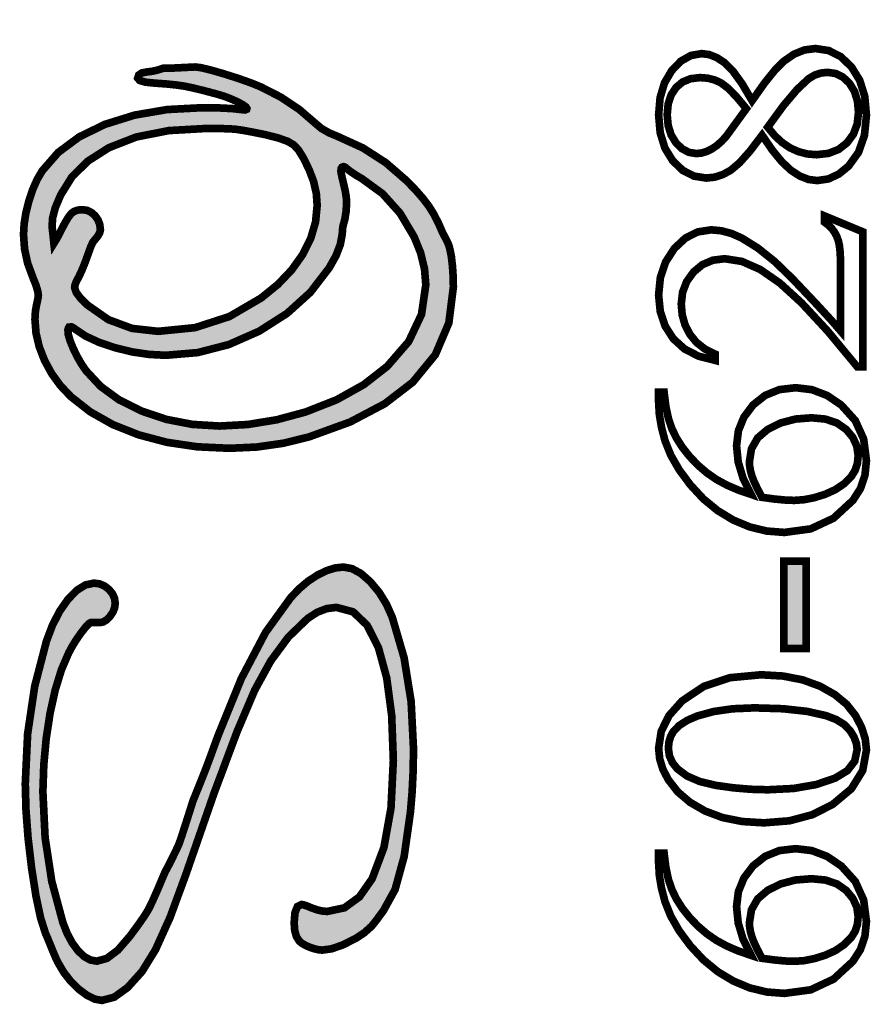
# Model space of a CAD drawing. Header units: millimetres. Extents: x 0 to 6566002, y 0 to 5716629.
# Tile 47 of 99: x 6563996.25 to 6564002.46, y 5716305.61 to 5716312.8. Entities that reach past the tile are written whole.
import ezdxf

# ---------------------------------------------------------------- set-up
doc = ezdxf.new("R2010")
doc.units = ezdxf.units.MM

msp = doc.modelspace()

# ---------------------------------------------------------------- hatches: boundary and pattern name
at = {"linetype": 'Continuous'}
h = msp.add_hatch(color=0, dxfattribs=at)
h.paths.add_polyline_path([(6563996.7274, 5716308.6767), (6563996.664, 5716308.6372), (6563996.5996, 5716308.5711), (6563996.5393, 5716308.4848), (6563996.487, 5716308.3835), (6563996.4429, 5716308.2671), (6563996.3569, 5716307.9366), (6563996.3053, 5716307.5893), (6563996.2881, 5716307.2248), (6563996.2932, 5716307.0337), (6563996.3086, 5716306.8276), (6563996.3346, 5716306.6067), (6563996.3666, 5716306.4017), (6563996.4002, 5716306.2441), (6563996.4352, 5716306.1337), (6563996.4469, 5716306.1065), (6563996.4562, 5716306.0844), (6563996.4632, 5716306.0674), (6563996.4885, 5716306.0047), (6563996.5091, 5716305.9564), (6563996.525, 5716305.9223), (6563996.568, 5716305.8489), (6563996.6189, 5716305.7831), (6563996.678, 5716305.7248), (6563996.7393, 5716305.6792), (6563996.796, 5716305.6517), (6563996.848, 5716305.6424), (6563996.9379, 5716305.666), (6563997.0355, 5716305.7365), (6563997.1411, 5716305.8538), (6563997.2386, 5716306.012), (6563997.345, 5716306.2476), (6563997.4603, 5716306.5609), (6563997.6671, 5716307.1568), (6563997.8351, 5716307.6063), (6563997.9641, 5716307.9092), (6563998.0801, 5716308.1209), (6563998.2088, 5716308.2951), (6563998.3503, 5716308.4319), (6563998.4193, 5716308.4768), (6563998.4891, 5716308.5038), (6563998.5599, 5716308.5128), (6563998.6818, 5716308.4802), (6563998.7841, 5716308.3823), (6563998.867, 5716308.219), (6563998.9275, 5716307.9973), (6563998.9638, 5716307.7229), (6563998.9759, 5716307.3961), (6563998.9587, 5716307.0474), (6563998.907, 5716306.7592), (6563998.821, 5716306.531), (6563998.728, 5716306.3981), (6563998.6185, 5716306.3184), (6563998.4923, 5716306.292), (6563998.4583, 5716306.2948), (6563998.421, 5716306.3033), (6563998.3802, 5716306.3174), (6563998.3464, 5716306.3315), (6563998.3216, 5716306.34), (6563998.3057, 5716306.3429), (6563998.2755, 5716306.3279), (6563998.2575, 5716306.2829), (6563998.2515, 5716306.208), (6563998.2557, 5716306.152), (6563998.2683, 5716306.1079), (6563998.2891, 5716306.0762), (6563998.3065, 5716306.0605), (6563998.3316, 5716306.0456), (6563998.3643, 5716306.031), (6563998.3991, 5716306.0193), (6563998.4298, 5716306.0122), (6563998.4566, 5716306.0098), (6563998.5254, 5716306.0193), (6563998.607, 5716306.0477), (6563998.7013, 5716306.0951), (6563998.7652, 5716306.1377), (6563998.8181, 5716306.1852), (6563998.8599, 5716306.238), (6563998.8737, 5716306.2579), (6563998.888, 5716306.2772), (6563998.9026, 5716306.2963), (6563998.9886, 5716306.4522), (6563999.0546, 5716306.6928), (6563999.1008, 5716307.0178), (6563999.113, 5716307.1648), (6563999.1205, 5716307.3186), (6563999.1231, 5716307.4792), (6563999.1058, 5716307.825), (6563999.0542, 5716308.1451), (6563998.9682, 5716308.4399), (6563998.9255, 5716308.5361), (6563998.8723, 5716308.6225), (6563998.8084, 5716308.6993), (6563998.7406, 5716308.7594), (6563998.6749, 5716308.7953), (6563998.6114, 5716308.8072), (6563998.5514, 5716308.8007), (6563998.4874, 5716308.7808), (6563998.4196, 5716308.7475), (6563998.3515, 5716308.7025), (6563998.2868, 5716308.6477), (6563998.2254, 5716308.5828), (6563998.0429, 5716308.3303), (6563997.8663, 5716307.9943), (6563997.6953, 5716307.5747), (6563997.6454, 5716307.4379), (6563997.61, 5716307.3427), (6563997.5889, 5716307.289), (6563997.5698, 5716307.2411), (6563997.5443, 5716307.1777), (6563997.5125, 5716307.0988), (6563997.463, 5716306.9428), (6563997.4295, 5716306.8393), (6563997.4119, 5716306.7882), (6563997.3968, 5716306.7545), (6563997.3719, 5716306.7027), (6563997.3373, 5716306.6331), (6563997.3192, 5716306.5995), (6563997.308, 5716306.5776), (6563997.3036, 5716306.5674), (6563997.2534, 5716306.4493), (6563997.2152, 5716306.3631), (6563997.1888, 5716306.3087), (6563997.1597, 5716306.2613), (6563997.114, 5716306.1952), (6563997.0513, 5716306.1104), (6563996.9642, 5716306.0096), (6563996.884, 5716305.9491), (6563996.8105, 5716305.9289), (6563996.7637, 5716305.9374), (6563996.718, 5716305.9627), (6563996.6735, 5716306.0047), (6563996.6317, 5716306.0613), (6563996.5946, 5716306.1301), (6563996.5626, 5716306.211), (6563996.4815, 5716306.5125), (6563996.4329, 5716306.8312), (6563996.4167, 5716307.1673), (6563996.4233, 5716307.3626), (6563996.4407, 5716307.5531), (6563996.469, 5716307.7387), (6563996.5066, 5716307.9094), (6563996.552, 5716308.057), (6563996.6054, 5716308.1811), (6563996.6312, 5716308.229), (6563996.6616, 5716308.2778), (6563996.6964, 5716308.3277), (6563996.7295, 5716308.3697), (6563996.7539, 5716308.395), (6563996.7697, 5716308.4034), (6563996.8309, 5716308.4013), (6563996.8568, 5716308.4064), (6563996.8822, 5716308.4217), (6563996.9073, 5716308.4472), (6563996.9281, 5716308.4782), (6563996.9406, 5716308.5101), (6563996.9448, 5716308.5426), (6563996.9397, 5716308.5793), (6563996.9243, 5716308.6134), (6563996.8984, 5716308.6447), (6563996.8655, 5716308.6697), (6563996.8294, 5716308.6848), (6563996.7901, 5716308.6899)])
h.paths.add_polyline_path([(6563996.4117, 5716311.7009), (6563996.3751, 5716311.6387), (6563996.3429, 5716311.5658), (6563996.3148, 5716311.4823), (6563996.2929, 5716311.3955), (6563996.2798, 5716311.3134), (6563996.2753, 5716311.2359), (6563996.2828, 5716311.1307), (6563996.3052, 5716311.0266), (6563996.3429, 5716310.9239), (6563996.3656, 5716310.8673), (6563996.3791, 5716310.823), (6563996.3836, 5716310.7912), (6563996.3821, 5716310.7776), (6563996.3776, 5716310.7543), (6563996.3702, 5716310.7213), (6563996.3638, 5716310.6865), (6563996.36, 5716310.6509), (6563996.3588, 5716310.6141), (6563996.3666, 5716310.5154), (6563996.39, 5716310.4162), (6563996.4288, 5716310.3161), (6563996.4811, 5716310.2201), (6563996.5448, 5716310.1323), (6563996.62, 5716310.0529), (6563996.7622, 5716309.9411), (6563996.9275, 5716309.8478), (6563997.1156, 5716309.773), (6563997.3224, 5716309.7183), (6563997.5438, 5716309.6856), (6563997.7795, 5716309.6746), (6563997.979, 5716309.6839), (6563998.1725, 5716309.7116), (6563998.3598, 5716309.7577), (6563998.6603, 5716309.8668), (6563998.9129, 5716310), (6563999.1173, 5716310.1571), (6563999.2823, 5716310.358), (6563999.3812, 5716310.5902), (6563999.4142, 5716310.8533), (6563999.4125, 5716310.9313), (6563999.4076, 5716311.0052), (6563999.3995, 5716311.0755), (6563999.3923, 5716311.1124), (6563999.3859, 5716311.1401), (6563999.3804, 5716311.1586), (6563999.3726, 5716311.1778), (6563999.3583, 5716311.2065), (6563999.3377, 5716311.2446), (6563999.3048, 5716311.3197), (6563999.2707, 5716311.3858), (6563999.2351, 5716311.4429), (6563999.1929, 5716311.4985), (6563999.1387, 5716311.5605), (6563999.0727, 5716311.6288), (6563998.9211, 5716311.7604), (6563998.7543, 5716311.8679), (6563998.5726, 5716311.951), (6563998.5048, 5716311.9794), (6563998.4507, 5716312.0107), (6563998.4101, 5716312.0449), (6563998.289, 5716312.1492), (6563998.1548, 5716312.239), (6563998.0069, 5716312.3146), (6563997.9317, 5716312.345), (6563997.8425, 5716312.3765), (6563997.7393, 5716312.4093), (6563997.6425, 5716312.4373), (6563997.5724, 5716312.4541), (6563997.5291, 5716312.4597), (6563997.3539, 5716312.4509), (6563997.2978, 5716312.4509), (6563997.2554, 5716312.4373), (6563997.2149, 5716312.4281), (6563997.1768, 5716312.4232), (6563997.1392, 5716312.4162), (6563997.1167, 5716312.4011), (6563997.1092, 5716312.378), (6563997.1239, 5716312.3608), (6563997.1655, 5716312.3486), (6563997.2341, 5716312.3416), (6563997.3186, 5716312.3356), (6563997.3902, 5716312.3281), (6563997.4488, 5716312.3197), (6563997.5106, 5716312.3069), (6563997.5915, 5716312.2872), (6563997.6915, 5716312.2607), (6563997.7417, 5716312.2452), (6563997.7902, 5716312.2266), (6563997.8374, 5716312.2053), (6563997.8756, 5716312.1847), (6563997.8986, 5716312.1683), (6563997.9083, 5716312.1532), (6563997.8975, 5716312.1452), (6563997.8851, 5716312.1459), (6563997.8763, 5716312.1477), (6563997.7982, 5716312.1557), (6563997.7004, 5716312.1606), (6563997.5832, 5716312.1623), (6563997.3242, 5716312.1487), (6563997.0862, 5716312.108), (6563996.8697, 5716312.0405), (6563996.6816, 5716311.9488), (6563996.5289, 5716311.8355)])
h.paths.add_polyline_path([(6563996.6599, 5716310.8134), (6563996.6486, 5716310.8473), (6563996.6512, 5716310.8673), (6563996.6612, 5716310.8936), (6563996.6786, 5716310.9261), (6563996.6994, 5716310.9696), (6563996.7223, 5716311.0257), (6563996.7474, 5716311.0944), (6563996.7656, 5716311.1453), (6563996.7805, 5716311.1781), (6563996.7919, 5716311.1928), (6563996.8169, 5716311.2233), (6563996.8317, 5716311.249), (6563996.8366, 5716311.2702), (6563996.8323, 5716311.308), (6563996.8194, 5716311.3426), (6563996.7977, 5716311.3736), (6563996.7699, 5716311.398), (6563996.7387, 5716311.4126), (6563996.7041, 5716311.4174), (6563996.6723, 5716311.4145), (6563996.6458, 5716311.4055), (6563996.625, 5716311.3904), (6563996.6049, 5716311.3654), (6563996.5802, 5716311.3253), (6563996.5512, 5716311.2702), (6563996.5329, 5716311.2335), (6563996.5149, 5716311.2007), (6563996.497, 5716311.1717), (6563996.4843, 5716311.2913), (6563996.4868, 5716311.3542), (6563996.5074, 5716311.4318), (6563996.546, 5716311.5238), (6563996.629, 5716311.6575), (6563996.7465, 5716311.7728), (6563996.8984, 5716311.87), (6563997.099, 5716311.9483), (6563997.3367, 5716311.9951), (6563997.6113, 5716312.0107), (6563997.7087, 5716312.01), (6563997.7816, 5716312.0078), (6563997.8298, 5716312.0041), (6563997.878, 5716311.9968), (6563997.9502, 5716311.9835), (6563998.0464, 5716311.964), (6563998.1379, 5716311.9404), (6563998.2057, 5716311.9158), (6563998.2496, 5716311.8897), (6563998.2838, 5716311.852), (6563998.3212, 5716311.7913), (6563998.3617, 5716311.7075), (6563998.394, 5716311.622), (6563998.4133, 5716311.5359), (6563998.4196, 5716311.4494), (6563998.408, 5716311.3279), (6563998.3728, 5716311.2082), (6563998.314, 5716311.0901), (6563998.2335, 5716310.9771), (6563998.1324, 5716310.8712), (6563998.0107, 5716310.7723), (6563997.7788, 5716310.637), (6563997.5282, 5716310.5559), (6563997.259, 5716310.5289), (6563997.0672, 5716310.5503), (6563996.8947, 5716310.6144), (6563996.7416, 5716310.7213), (6563996.6909, 5716310.7713)], flags=16)
h.paths.add_polyline_path([(6563996.6142, 5716310.5632), (6563996.6263, 5716310.561), (6563996.6395, 5716310.5546), (6563996.6537, 5716310.5441), (6563996.7291, 5716310.4938), (6563996.8255, 5716310.449), (6563996.9429, 5716310.4093), (6563997.0697, 5716310.3784), (6563997.1936, 5716310.3601), (6563997.3144, 5716310.354), (6563997.5473, 5716310.3736), (6563997.7748, 5716310.4324), (6563997.9967, 5716310.5303), (6563998.1999, 5716310.6599), (6563998.3702, 5716310.8139), (6563998.5076, 5716310.9925), (6563998.5571, 5716311.0814), (6563998.5887, 5716311.1632), (6563998.6025, 5716311.238), (6563998.6047, 5716311.2658), (6563998.606, 5716311.2835), (6563998.6064, 5716311.2913), (6563998.6219, 5716311.3484), (6563998.6312, 5716311.4077), (6563998.6344, 5716311.4691), (6563998.6321, 5716311.5074), (6563998.625, 5716311.5523), (6563998.6133, 5716311.6033), (6563998.6021, 5716311.6509), (6563998.5953, 5716311.6829), (6563998.593, 5716311.6994), (6563998.5951, 5716311.7172), (6563998.6043, 5716311.7332), (6563998.6223, 5716311.729), (6563998.6376, 5716311.7162), (6563998.6614, 5716311.697), (6563998.6974, 5716311.673), (6563998.7459, 5716311.6441), (6563998.8972, 5716311.534), (6563999.0249, 5716311.3916), (6563999.1287, 5716311.2169), (6563999.1755, 5716311.1004), (6563999.2035, 5716310.9841), (6563999.2129, 5716310.8685), (6563999.1816, 5716310.6526), (6563999.0878, 5716310.454), (6563998.9313, 5716310.2731), (6563998.7603, 5716310.1399), (6563998.5618, 5716310.0289), (6563998.3356, 5716309.94), (6563998.1238, 5716309.8828), (6563997.9141, 5716309.8486), (6563997.7061, 5716309.8372), (6563997.5078, 5716309.8493), (6563997.3178, 5716309.886), (6563997.136, 5716309.9472), (6563996.9731, 5716310.0285), (6563996.8385, 5716310.1266), (6563996.7321, 5716310.241), (6563996.6983, 5716310.2903), (6563996.6669, 5716310.3449), (6563996.6378, 5716310.405), (6563996.6149, 5716310.4616), (6563996.6021, 5716310.5058), (6563996.5996, 5716310.5376), (6563996.6046, 5716310.5588)], flags=16)
h.paths.add_polyline_path([(6563998.4808, 5716313.8154), (6563998.0079, 5716313.8873), (6563997.6068, 5716313.9692), (6563997.2774, 5716314.0611), (6563997.0937, 5716314.122), (6563996.9835, 5716314.1604), (6563996.9467, 5716314.1761), (6563996.9729, 5716314.1968), (6563997.0513, 5716314.2138), (6563997.1819, 5716314.2272), (6563997.5253, 5716314.2637), (6563997.6291, 5716314.2716), (6563997.7087, 5716314.2795), (6563997.7641, 5716314.287), (6563997.8234, 5716314.2962), (6563997.8713, 5716314.3018), (6563997.9114, 5716314.3039), (6563997.9272, 5716314.302), (6563997.94, 5716314.3001), (6563997.9457, 5716314.2979), (6563997.9512, 5716314.2989), (6563997.9587, 5716314.3018), (6563997.968, 5716314.3067), (6563997.9837, 5716314.3137), (6563998.0067, 5716314.3186), (6563998.0368, 5716314.3213), (6563998.2103, 5716314.3349), (6563998.3573, 5716314.3496), (6563998.4777, 5716314.3657), (6563998.6401, 5716314.3876), (6563998.6882, 5716314.3975), (6563998.7278, 5716314.4053), (6563998.7593, 5716314.4109), (6563998.8436, 5716314.4248), (6563998.935, 5716314.4463), (6563999.0339, 5716314.4758), (6563999.1252, 5716314.5085), (6563999.1954, 5716314.5397), (6563999.2447, 5716314.569), (6563999.312, 5716314.6276), (6563999.3523, 5716314.6838), (6563999.3658, 5716314.7375), (6563999.3634, 5716314.7571), (6563999.3566, 5716314.7784), (6563999.3454, 5716314.8015), (6563999.3285, 5716314.829), (6563999.3108, 5716314.8516), (6563999.2918, 5716314.8693), (6563999.2683, 5716314.8849), (6563999.2358, 5716314.9022), (6563999.1944, 5716314.9211), (6563999.1325, 5716314.9461), (6563999.0946, 5716314.9612), (6563999.0804, 5716314.9663), (6563999.0409, 5716314.9619), (6563999.0262, 5716314.9743), (6563998.9886, 5716314.9821), (6563998.901, 5716314.9935), (6563998.7631, 5716315.0085), (6563998.5968, 5716315.0129), (6563998.4978, 5716315.0178), (6563998.4327, 5716315.0234), (6563998.4012, 5716315.0297), (6563998.3923, 5716315.0346), (6563998.386, 5716315.0375), (6563998.3821, 5716315.0385), (6563998.3788, 5716315.0377), (6563998.3738, 5716315.0355), (6563998.3674, 5716315.0319), (6563998.3281, 5716315.0273), (6563998.2454, 5716315.021), (6563998.1189, 5716315.0129), (6563998.0311, 5716315.0108), (6563997.9585, 5716314.9918), (6563997.9279, 5716314.9874), (6563997.8937, 5716314.9772), (6563997.8559, 5716314.9612), (6563997.8268, 5716314.9483), (6563997.8043, 5716314.9405), (6563997.7883, 5716314.9378), (6563997.7196, 5716314.94), (6563997.7041, 5716314.9376), (6563997.6947, 5716314.9306), (6563997.6915, 5716314.9189), (6563997.6943, 5716314.9102), (6563997.7024, 5716314.9017), (6563997.7157, 5716314.8934), (6563997.7318, 5716314.8861), (6563997.7481, 5716314.8817), (6563997.7641, 5716314.8803), (6563997.7835, 5716314.8808), (6563997.8134, 5716314.8822), (6563997.854, 5716314.8847), (6563997.8662, 5716314.8847), (6563997.8775, 5716314.8847), (6563997.9041, 5716314.8818), (6563997.9324, 5716314.8781), (6563997.9474, 5716314.8764), (6563997.9722, 5716314.8742), (6563998.0069, 5716314.8716), (6563998.2715, 5716314.8573), (6563998.483, 5716314.8423), (6563998.6414, 5716314.8271), (6563998.7546, 5716314.8112), (6563998.8574, 5716314.7924), (6563998.9498, 5716314.7703), (6563999.0224, 5716314.7479), (6563999.0659, 5716314.7277), (6563999.0804, 5716314.7098), (6563999.0742, 5716314.699), (6563999.0555, 5716314.6869), (6563999.0243, 5716314.6733), (6563998.8984, 5716314.6267), (6563998.7665, 5716314.589), (6563998.6287, 5716314.5604), (6563998.4259, 5716314.5309), (6563998.1831, 5716314.5025), (6563997.9005, 5716314.475), (6563997.871, 5716314.4701), (6563997.8492, 5716314.4672), (6563997.8355, 5716314.4663), (6563997.7907, 5716314.4631), (6563997.6936, 5716314.4539), (6563997.5444, 5716314.4386), (6563997.2313, 5716314.4087), (6563997.0118, 5716314.3845), (6563996.8857, 5716314.3657), (6563996.7618, 5716314.3373), (6563996.6822, 5716314.3059), (6563996.6467, 5716314.2716), (6563996.626, 5716314.2201), (6563996.6134, 5716314.1877), (6563996.6092, 5716314.174), (6563996.6147, 5716314.1541), (6563996.6314, 5716314.1291), (6563996.6595, 5716314.099), (6563996.7073, 5716314.064), (6563996.7756, 5716314.0277), (6563996.8646, 5716313.9903), (6563997.191, 5716313.8826), (6563997.555, 5716313.7881), (6563997.9565, 5716313.7061), (6563998.0771, 5716313.684), (6563998.1775, 5716313.6633), (6563998.2573, 5716313.6441), (6563998.2007, 5716313.6378), (6563998.0732, 5716313.6301), (6563997.8744, 5716313.6208), (6563997.7629, 5716313.6208), (6563997.6151, 5716313.6186), (6563997.3443, 5716313.6317), (6563997.2989, 5716313.6266), (6563997.2687, 5716313.631), (6563997.2341, 5716313.6376), (6563997.2083, 5716313.6429), (6563997.1349, 5716313.6473), (6563997.0144, 5716313.6507), (6563996.924, 5716313.6536), (6563996.848, 5716313.6592), (6563996.7862, 5716313.6674), (6563996.7561, 5716313.6723), (6563996.7293, 5716313.6752), (6563996.706, 5716313.6762), (6563996.6807, 5716313.6703), (6563996.6544, 5716313.6528), (6563996.627, 5716313.6237), (6563996.6036, 5716313.5894), (6563996.5896, 5716313.5564), (6563996.585, 5716313.5246), (6563996.5854, 5716313.516), (6563996.5866, 5716313.5077), (6563996.5888, 5716313.4991), (6563996.6034, 5716313.4604), (6563996.6013, 5716313.4432), (6563996.6, 5716313.4312), (6563996.5996, 5716313.4247), (6563996.6036, 5716313.399), (6563996.6157, 5716313.3758), (6563996.6359, 5716313.3555), (6563996.662, 5716313.3392), (6563996.6916, 5716313.3295), (6563996.7245, 5716313.3263), (6563996.7378, 5716313.3271), (6563996.7552, 5716313.3292), (6563996.7767, 5716313.3329), (6563996.8605, 5716313.3445), (6563996.9502, 5716313.3516), (6563997.0455, 5716313.354), (6563997.0969, 5716313.3533), (6563997.1491, 5716313.3511), (6563997.2023, 5716313.3475), (6563997.2959, 5716313.3414), (6563997.3575, 5716313.3378), (6563997.387, 5716313.3365), (6563997.4543, 5716313.3446), (6563997.4968, 5716313.3688), (6563997.5144, 5716313.4094), (6563997.517, 5716313.4296), (6563997.5212, 5716313.4501), (6563997.5317, 5716313.4578), (6563997.5514, 5716313.4589), (6563997.7917, 5716313.4597), (6563998.012, 5716313.4646), (6563998.212, 5716313.4736), (6563998.4745, 5716313.4904), (6563998.6389, 5716313.5002), (6563998.7051, 5716313.5035), (6563998.8352, 5716313.5083), (6563998.9373, 5716313.5166), (6563999.0109, 5716313.5282), (6563999.0608, 5716313.5451), (6563999.0908, 5716313.568), (6563999.1008, 5716313.5975), (6563999.0956, 5716313.628), (6563999.0802, 5716313.6657), (6563999.0543, 5716313.7104), (6563999.038, 5716313.7323), (6563999.0197, 5716313.7484), (6563998.9988, 5716313.7586), (6563998.9714, 5716313.7654), (6563998.9325, 5716313.77), (6563998.8822, 5716313.7724), (6563998.8028, 5716313.7782), (6563998.669, 5716313.7926)])
h.paths.add_polyline_path([(6563997.7196, 5716317.97), (6563997.702, 5716318.1819), (6563997.6889, 5716318.3597), (6563997.6807, 5716318.5036), (6563997.6762, 5716318.5376), (6563997.673, 5716318.5767), (6563997.6711, 5716318.6209), (6563997.6577, 5716318.7285), (6563997.6223, 5716318.7949), (6563997.5647, 5716318.8199), (6563997.5471, 5716318.8174), (6563997.531, 5716318.807), (6563997.5163, 5716318.7886), (6563997.5051, 5716318.7657), (6563997.4982, 5716318.7405), (6563997.4959, 5716318.7127), (6563997.5049, 5716318.6041), (6563997.5072, 5716318.5293), (6563997.5117, 5716318.4589), (6563997.5182, 5716318.3928), (6563997.5229, 5716318.3442), (6563997.5296, 5716318.2438), (6563997.5386, 5716318.0917), (6563997.5446, 5716318.0169), (6563997.5526, 5716317.938), (6563997.5628, 5716317.8549), (6563997.5719, 5716317.7747), (6563997.5775, 5716317.7161), (6563997.5796, 5716317.676), (6563997.5786, 5716317.6624), (6563997.5775, 5716317.6536), (6563997.5737, 5716317.6058), (6563997.5713, 5716317.5674), (6563997.5705, 5716317.5385), (6563997.5741, 5716317.505), (6563997.5847, 5716317.4673), (6563997.6023, 5716317.4255), (6563997.6072, 5716317.4131), (6563997.6102, 5716317.396), (6563997.6113, 5716317.3738), (6563997.617, 5716317.3549), (6563997.6973, 5716316.8811), (6563997.7386, 5716316.765), (6563997.7709, 5716316.6952), (6563997.7941, 5716316.6718), (6563997.8008, 5716316.6731), (6563997.8084, 5716316.6767), (6563997.8222, 5716316.6871), (6563997.8327, 5716316.6935), (6563997.8433, 5716316.6884), (6563997.8583, 5716316.6748), (6563997.8782, 5716316.6522), (6563997.8936, 5716316.6369), (6563997.9105, 5716316.6277), (6563997.9286, 5716316.6245), (6563997.9409, 5716316.6279), (6563997.9576, 5716316.6379), (6563997.9789, 5716316.6544), (6563997.9996, 5716316.6738), (6563998.0145, 5716316.6899), (6563998.0234, 5716316.7025), (6563998.0287, 5716316.7154), (6563998.0319, 5716316.7321), (6563998.033, 5716316.7528), (6563998.0305, 5716316.7873), (6563998.023, 5716316.8194), (6563998.0107, 5716316.849), (6563997.9642, 5716316.9382), (6563997.9264, 5716317.0234), (6563997.8973, 5716317.1048), (6563997.8794, 5716317.1663), (6563997.8614, 5716317.2447), (6563997.8431, 5716317.3403), (6563997.8277, 5716317.4338), (6563997.8183, 5716317.507), (6563997.8151, 5716317.5597), (6563997.8223, 5716317.5884), (6563997.8438, 5716317.6138), (6563997.8794, 5716317.6362), (6563997.9253, 5716317.6532), (6563997.9774, 5716317.6634), (6563998.0355, 5716317.6668), (6563998.1837, 5716317.6561), (6563998.3327, 5716317.6239), (6563998.4821, 5716317.5699), (6563998.6254, 5716317.4973), (6563998.7557, 5716317.4093), (6563998.8727, 5716317.306), (6563999.0075, 5716317.1383), (6563999.0884, 5716316.9603), (6563999.1154, 5716316.7717), (6563999.11, 5716316.7041), (6563999.094, 5716316.6323), (6563999.067, 5716316.556), (6563998.985, 5716316.4163), (6563998.8612, 5716316.2931), (6563998.6956, 5716316.1865), (6563998.4675, 5716316.0917), (6563998.2187, 5716316.0348), (6563997.949, 5716316.0159), (6563997.8911, 5716316.02), (6563997.7866, 5716316.0322), (6563997.6354, 5716316.0523), (6563997.5985, 5716316.0501), (6563997.5514, 5716316.0691), (6563997.4285, 5716316.1005), (6563997.343, 5716316.123), (6563997.2953, 5716316.1368), (6563997.2649, 5716316.1471), (6563997.2328, 5716316.1602), (6563997.1991, 5716316.1762), (6563997.0067, 5716316.2865), (6563996.8459, 5716316.4046), (6563996.7168, 5716316.5305), (6563996.6591, 5716316.6041), (6563996.6096, 5716316.6823), (6563996.5684, 5716316.7652), (6563996.538, 5716316.8484), (6563996.5197, 5716316.9275), (6563996.5136, 5716317.0021), (6563996.5147, 5716317.0431), (6563996.5178, 5716317.083), (6563996.5231, 5716317.1216), (6563996.5316, 5716317.1583), (6563996.5427, 5716317.1855), (6563996.5563, 5716317.2032), (6563996.5756, 5716317.2137), (6563996.603, 5716317.22), (6563996.6384, 5716317.2222), (6563996.7092, 5716317.2181), (6563996.7764, 5716317.2059), (6563996.8404, 5716317.1857), (6563996.871, 5716317.1754), (6563996.8954, 5716317.169), (6563996.9137, 5716317.1668), (6563996.9328, 5716317.1702), (6563996.953, 5716317.1806), (6563996.9742, 5716317.1981), (6563996.9927, 5716317.2183), (6563997.0047, 5716317.2378), (6563997.0105, 5716317.2564), (6563997.0109, 5716317.272), (6563997.0096, 5716317.2957), (6563997.0067, 5716317.3279), (6563997.0029, 5716317.3597), (6563996.9992, 5716317.3823), (6563996.9958, 5716317.3956), (6563996.9684, 5716317.4394), (6563996.9241, 5716317.4714), (6563996.8626, 5716317.4919), (6563996.8434, 5716317.4955), (6563996.8255, 5716317.5001), (6563996.8089, 5716317.5113), (6563996.7756, 5716317.5334), (6563996.7232, 5716317.5684), (6563996.5484, 5716317.6741), (6563996.4327, 5716317.7375), (6563996.376, 5716317.7586), (6563996.3583, 5716317.7576), (6563996.3459, 5716317.7545), (6563996.3384, 5716317.7491), (6563996.3335, 5716317.7387), (6563996.3292, 5716317.7205), (6563996.3256, 5716317.6945), (6563996.3122, 5716317.6005), (6563996.3131, 5716317.591), (6563996.3156, 5716317.5797), (6563996.3199, 5716317.5662), (6563996.346, 5716317.4576), (6563996.3779, 5716317.3956), (6563996.3736, 5716317.3857), (6563996.3611, 5716317.3614), (6563996.3403, 5716317.3227), (6563996.2999, 5716317.2297), (6563996.2758, 5716317.1271), (6563996.2677, 5716317.0152), (6563996.2755, 5716316.9119), (6563996.2991, 5716316.8063), (6563996.3384, 5716316.6982), (6563996.3917, 5716316.5927), (6563996.4564, 5716316.4933), (6563996.5327, 5716316.4), (6563996.6514, 5716316.2909), (6563996.8062, 5716316.185), (6563996.9971, 5716316.0822), (6563997.1971, 5716315.9957), (6563997.379, 5716315.9389), (6563997.5424, 5716315.9117), (6563997.5747, 5716315.908), (6563997.6044, 5716315.9029), (6563997.6317, 5716315.8963), (6563997.7201, 5716315.8798), (6563997.835, 5716315.8698), (6563997.9769, 5716315.8664), (6563998.4101, 5716315.9087), (6563998.7835, 5716316.0355), (6563999.0969, 5716316.2469), (6563999.1741, 5716316.3252), (6563999.2387, 5716316.4126), (6563999.2912, 5716316.5093), (6563999.3294, 5716316.6119), (6563999.3524, 5716316.7173), (6563999.36, 5716316.8257), (6563999.3464, 5716316.959), (6563999.3055, 5716317.0893), (6563999.237, 5716317.2163), (6563999.1247, 5716317.358), (6563998.9823, 5716317.4897), (6563998.8096, 5716317.6114), (6563998.5762, 5716317.7275), (6563998.3244, 5716317.7973), (6563998.054, 5716317.8206), (6563997.961, 5716317.8177), (6563997.8795, 5716317.8092), (6563997.8094, 5716317.7951), (6563997.7912, 5716317.7915), (6563997.7756, 5716317.7907), (6563997.7503, 5716317.8106), (6563997.7317, 5716317.8704)])

# ---------------------------------------------------------------- linework, layer by layer
at = {"color": 0, "linetype": 'Continuous', "const_width": 0.0559}
for points in [[(6564001.6687, 5716311.9616), (6564001.5801, 5716311.845), (6564001.5039, 5716311.7597), (6564001.4403, 5716311.7057), (6564001.3822, 5716311.674), (6564001.3225, 5716311.6549), (6564001.2614, 5716311.6484), (6564001.1709, 5716311.6625), (6564001.0892, 5716311.7045), (6564001.0161, 5716311.7744), (6564000.959, 5716311.8673), (6564000.9246, 5716311.9788), (6564000.9131, 5716312.1086), (6564000.9237, 5716312.2345), (6564000.9557, 5716312.343), (6564001.0091, 5716312.4338), (6564001.0761, 5716312.5025), (6564001.149, 5716312.5436), (6564001.228, 5716312.5572), (6564001.2829, 5716312.5499), (6564001.3386, 5716312.5277), (6564001.395, 5716312.4907), (6564001.4551, 5716312.4304), (6564001.522, 5716312.3379), (6564001.5955, 5716312.2134), (6564001.6861, 5716312.3417), (6564001.763, 5716312.4375), (6564001.8262, 5716312.5008), (6564001.9008, 5716312.5527), (6564001.978, 5716312.5839), (6564002.058, 5716312.5943), (6564002.1557, 5716312.5794), (6564002.2435, 5716312.5346), (6564002.3214, 5716312.46), (6564002.3821, 5716312.361), (6564002.4185, 5716312.2435), (6564002.4306, 5716312.1072), (6564002.4162, 5716311.9602), (6564002.3728, 5716311.8364), (6564002.3004, 5716311.736), (6564002.2284, 5716311.6771), (6564002.1523, 5716311.6417), (6564002.0719, 5716311.63), (6564002.0074, 5716311.6382), (6564001.9433, 5716311.6632), (6564001.8796, 5716311.7048), (6564001.8137, 5716311.7665), (6564001.7434, 5716311.852)], [(6563997.1092, 5716312.378), (6563997.1167, 5716312.4011), (6563997.1392, 5716312.4162), (6563997.1768, 5716312.4232), (6563997.2149, 5716312.4281), (6563997.2554, 5716312.4373), (6563997.2978, 5716312.4509), (6563997.3539, 5716312.4509), (6563997.5291, 5716312.4597), (6563997.5724, 5716312.4541), (6563997.6425, 5716312.4373), (6563997.7393, 5716312.4093), (6563997.8425, 5716312.3765), (6563997.9317, 5716312.345), (6563998.0069, 5716312.3146), (6563998.1548, 5716312.239), (6563998.289, 5716312.1492), (6563998.4101, 5716312.0449), (6563998.4507, 5716312.0107), (6563998.5048, 5716311.9794), (6563998.5726, 5716311.951), (6563998.7543, 5716311.8679), (6563998.9211, 5716311.7604), (6563999.0727, 5716311.6288), (6563999.1387, 5716311.5605), (6563999.1929, 5716311.4985), (6563999.2351, 5716311.4429), (6563999.2707, 5716311.3858), (6563999.3048, 5716311.3197), (6563999.3377, 5716311.2446), (6563999.3583, 5716311.2065), (6563999.3726, 5716311.1778), (6563999.3804, 5716311.1586), (6563999.3859, 5716311.1401), (6563999.3923, 5716311.1124), (6563999.3995, 5716311.0755), (6563999.4076, 5716311.0052), (6563999.4125, 5716310.9313), (6563999.4142, 5716310.8533), (6563999.3812, 5716310.5902), (6563999.2823, 5716310.358), (6563999.1173, 5716310.1571), (6563998.9129, 5716310), (6563998.6603, 5716309.8668), (6563998.3598, 5716309.7577), (6563998.1725, 5716309.7116), (6563997.979, 5716309.6839), (6563997.7795, 5716309.6746), (6563997.5438, 5716309.6856), (6563997.3224, 5716309.7183), (6563997.1156, 5716309.773), (6563996.9275, 5716309.8478), (6563996.7622, 5716309.9411), (6563996.62, 5716310.0529), (6563996.5448, 5716310.1323), (6563996.4811, 5716310.2201), (6563996.4288, 5716310.3161), (6563996.39, 5716310.4162), (6563996.3666, 5716310.5154), (6563996.3588, 5716310.6141), (6563996.36, 5716310.6509), (6563996.3638, 5716310.6865), (6563996.3702, 5716310.7213), (6563996.3776, 5716310.7543), (6563996.3821, 5716310.7776), (6563996.3836, 5716310.7912), (6563996.3791, 5716310.823), (6563996.3656, 5716310.8673), (6563996.3429, 5716310.9239), (6563996.3052, 5716311.0266), (6563996.2828, 5716311.1307), (6563996.2753, 5716311.2359), (6563996.2798, 5716311.3134), (6563996.2929, 5716311.3955), (6563996.3148, 5716311.4823), (6563996.3429, 5716311.5658), (6563996.3751, 5716311.6387), (6563996.4117, 5716311.7009), (6563996.5289, 5716311.8355), (6563996.6816, 5716311.9488), (6563996.8697, 5716312.0405), (6563997.0862, 5716312.108), (6563997.3242, 5716312.1487), (6563997.5832, 5716312.1623), (6563997.7004, 5716312.1606), (6563997.7982, 5716312.1557), (6563997.8763, 5716312.1477), (6563997.8822, 5716312.1465), (6563997.8873, 5716312.1458), (6563997.8916, 5716312.1455), (6563997.8996, 5716312.1468), (6563997.9045, 5716312.1504), (6563997.9062, 5716312.1565), (6563997.8986, 5716312.1683), (6563997.8756, 5716312.1847), (6563997.8374, 5716312.2053), (6563997.7902, 5716312.2266), (6563997.7417, 5716312.2452), (6563997.6915, 5716312.2607), (6563997.5915, 5716312.2872), (6563997.5106, 5716312.3069), (6563997.4488, 5716312.3197), (6563997.3902, 5716312.3281), (6563997.3186, 5716312.3356), (6563997.2341, 5716312.3416), (6563997.1655, 5716312.3486), (6563997.1239, 5716312.3608)], [(6564001.5536, 5716312.1552), (6564001.4814, 5716312.242), (6564001.42, 5716312.3045), (6564001.3696, 5716312.343), (6564001.3228, 5716312.3647), (6564001.2719, 5716312.3777), (6564001.2169, 5716312.3821), (6564001.147, 5716312.3741), (6564001.0881, 5716312.35), (6564001.04, 5716312.3097), (6564001.0041, 5716312.2551), (6564000.9827, 5716312.1889), (6564000.9756, 5716312.1111), (6564000.9827, 5716312.0325), (6564001.0039, 5716311.9643), (6564001.0392, 5716311.9065), (6564001.084, 5716311.8626), (6564001.1336, 5716311.8362), (6564001.1879, 5716311.8274), (6564001.2253, 5716311.831), (6564001.2627, 5716311.8419), (6564001.3001, 5716311.8602), (6564001.3369, 5716311.8849), (6564001.3724, 5716311.9159), (6564001.4068, 5716311.9532)], [(6564001.7096, 5716312.0197), (6564001.7614, 5716311.9574), (6564001.8163, 5716311.9069), (6564001.874, 5716311.8682), (6564001.9349, 5716311.8408), (6564001.9991, 5716311.8244), (6564002.0664, 5716311.8189), (6564002.153, 5716311.8285), (6564002.2272, 5716311.8573), (6564002.289, 5716311.9057), (6564002.3354, 5716311.9689), (6564002.3632, 5716312.0427), (6564002.3726, 5716312.127), (6564002.3653, 5716312.2099), (6564002.3434, 5716312.2811), (6564002.3067, 5716312.3404), (6564002.2598, 5716312.3849), (6564002.2068, 5716312.4116), (6564002.1474, 5716312.4204), (6564002.0973, 5716312.4152), (6564002.051, 5716312.3996), (6564002.0083, 5716312.3737), (6564001.9243, 5716312.2954), (6564001.8247, 5716312.1774)], [(6563996.6486, 5716310.8473), (6563996.6599, 5716310.8134), (6563996.6909, 5716310.7713), (6563996.7416, 5716310.7213), (6563996.8947, 5716310.6144), (6563997.0672, 5716310.5503), (6563997.259, 5716310.5289), (6563997.5282, 5716310.5559), (6563997.7788, 5716310.637), (6563998.0107, 5716310.7723), (6563998.1324, 5716310.8712), (6563998.2335, 5716310.9771), (6563998.314, 5716311.0901), (6563998.3728, 5716311.2082), (6563998.408, 5716311.3279), (6563998.4196, 5716311.4494), (6563998.4133, 5716311.5359), (6563998.394, 5716311.622), (6563998.3617, 5716311.7075), (6563998.3212, 5716311.7913), (6563998.2838, 5716311.852), (6563998.2496, 5716311.8897), (6563998.2057, 5716311.9158), (6563998.1379, 5716311.9404), (6563998.0464, 5716311.964), (6563997.9502, 5716311.9835), (6563997.878, 5716311.9968), (6563997.8298, 5716312.0041), (6563997.7816, 5716312.0078), (6563997.7087, 5716312.01), (6563997.6113, 5716312.0107), (6563997.3367, 5716311.9951), (6563997.099, 5716311.9483), (6563996.8984, 5716311.87), (6563996.7465, 5716311.7728), (6563996.629, 5716311.6575), (6563996.546, 5716311.5238), (6563996.5074, 5716311.4318), (6563996.4868, 5716311.3542), (6563996.4843, 5716311.2913), (6563996.497, 5716311.1717), (6563996.5149, 5716311.2007), (6563996.5329, 5716311.2335), (6563996.5512, 5716311.2702), (6563996.5802, 5716311.3253), (6563996.6049, 5716311.3654), (6563996.625, 5716311.3904), (6563996.6458, 5716311.4055), (6563996.6723, 5716311.4145), (6563996.7041, 5716311.4174), (6563996.7387, 5716311.4126), (6563996.7699, 5716311.398), (6563996.7977, 5716311.3736), (6563996.8194, 5716311.3426), (6563996.8323, 5716311.308), (6563996.8366, 5716311.2702), (6563996.8317, 5716311.249), (6563996.8169, 5716311.2233), (6563996.7919, 5716311.1928), (6563996.7805, 5716311.1781), (6563996.7656, 5716311.1453), (6563996.7474, 5716311.0944), (6563996.7223, 5716311.0257), (6563996.6994, 5716310.9696), (6563996.6786, 5716310.9261), (6563996.6612, 5716310.8936), (6563996.6512, 5716310.8673)], [(6563996.5996, 5716310.5376), (6563996.6021, 5716310.5058), (6563996.6149, 5716310.4616), (6563996.6378, 5716310.405), (6563996.6669, 5716310.3449), (6563996.6983, 5716310.2903), (6563996.7321, 5716310.241), (6563996.8385, 5716310.1266), (6563996.9731, 5716310.0285), (6563997.136, 5716309.9472), (6563997.3178, 5716309.886), (6563997.5078, 5716309.8493), (6563997.7061, 5716309.8372), (6563997.9141, 5716309.8486), (6563998.1238, 5716309.8828), (6563998.3356, 5716309.94), (6563998.5618, 5716310.0289), (6563998.7603, 5716310.1399), (6563998.9313, 5716310.2731), (6563999.0878, 5716310.454), (6563999.1816, 5716310.6526), (6563999.2129, 5716310.8685), (6563999.2035, 5716310.9841), (6563999.1755, 5716311.1004), (6563999.1287, 5716311.2169), (6563999.0249, 5716311.3916), (6563998.8972, 5716311.534), (6563998.7459, 5716311.6441), (6563998.6974, 5716311.673), (6563998.6614, 5716311.697), (6563998.6376, 5716311.7162), (6563998.6274, 5716311.7247), (6563998.6187, 5716311.7298), (6563998.6114, 5716311.7315), (6563998.6013, 5716311.7279), (6563998.5951, 5716311.7172), (6563998.593, 5716311.6994), (6563998.5953, 5716311.6829), (6563998.6021, 5716311.6509), (6563998.6133, 5716311.6033), (6563998.625, 5716311.5523), (6563998.6321, 5716311.5074), (6563998.6344, 5716311.4691), (6563998.6312, 5716311.4077), (6563998.6219, 5716311.3484), (6563998.6064, 5716311.2913), (6563998.606, 5716311.2835), (6563998.6047, 5716311.2658), (6563998.6025, 5716311.238), (6563998.5887, 5716311.1632), (6563998.5571, 5716311.0814), (6563998.5076, 5716310.9925), (6563998.3702, 5716310.8139), (6563998.1999, 5716310.6599), (6563997.9967, 5716310.5303), (6563997.7748, 5716310.4324), (6563997.5473, 5716310.3736), (6563997.3144, 5716310.354), (6563997.1936, 5716310.3601), (6563997.0697, 5716310.3784), (6563996.9429, 5716310.4093), (6563996.8255, 5716310.449), (6563996.7291, 5716310.4938), (6563996.6537, 5716310.5441), (6563996.6395, 5716310.5546), (6563996.6263, 5716310.561), (6563996.6142, 5716310.5632), (6563996.6079, 5716310.5603), (6563996.6029, 5716310.5517)], [(6564002.1235, 5716311.3723), (6564002.4049, 5716311.2553), (6564002.4049, 5716310.2687), (6564002.3651, 5716310.2687), (6564002.1479, 5716310.5302), (6564001.9589, 5716310.7345), (6564001.7982, 5716310.8815), (6564001.6557, 5716310.9801), (6564001.5217, 5716311.0394), (6564001.3961, 5716311.0592), (6564001.3089, 5716311.0483), (6564001.2328, 5716311.0159), (6564001.1677, 5716310.9615), (6564001.118, 5716310.8924), (6564001.0882, 5716310.8149), (6564001.0783, 5716310.7288), (6564001.0852, 5716310.6492), (6564001.1062, 5716310.5754), (6564001.1412, 5716310.5073), (6564001.1897, 5716310.4477), (6564001.2513, 5716310.3995), (6564001.3258, 5716310.3626), (6564001.3258, 5716310.3167), (6564001.2033, 5716310.348), (6564001.1013, 5716310.4008), (6564001.0198, 5716310.4754), (6564000.9605, 5716310.5674), (6564000.925, 5716310.6736), (6564000.9131, 5716310.794), (6564000.9258, 5716310.9221), (6564000.964, 5716311.0353), (6564001.0275, 5716311.1337), (6564001.1082, 5716311.2094), (6564001.1979, 5716311.2549), (6564001.2968, 5716311.2701), (6564001.3708, 5716311.2635), (6564001.445, 5716311.2437), (6564001.519, 5716311.2108), (6564001.6376, 5716311.1373), (6564001.7608, 5716311.0386), (6564001.8887, 5716310.9147), (6564002.0582, 5716310.7357), (6564002.1761, 5716310.6079), (6564002.2423, 5716310.5313), (6564002.2423, 5716310.9678), (6564002.2413, 5716311.0478), (6564002.2384, 5716311.1101), (6564002.2334, 5716311.1546), (6564002.2259, 5716311.1893), (6564002.2142, 5716311.2217), (6564002.1985, 5716311.2515), (6564002.1784, 5716311.279), (6564002.1534, 5716311.3041), (6564002.1235, 5716311.3268)], [(6564000.9131, 5716310.0835), (6564000.9532, 5716310.0835), (6564000.9656, 5716309.9818), (6564000.9844, 5716309.8932), (6564001.0098, 5716309.8179), (6564001.0431, 5716309.7496), (6564001.0863, 5716309.6818), (6564001.1397, 5716309.6146), (6564001.2, 5716309.5515), (6564001.2648, 5716309.4959), (6564001.3339, 5716309.4479), (6564001.4101, 5716309.4064), (6564001.4951, 5716309.3696), (6564001.5889, 5716309.3376), (6564001.5297, 5716309.4561), (6564001.4941, 5716309.5749), (6564001.4822, 5716309.6941), (6564001.4957, 5716309.8033), (6564001.536, 5716309.9024), (6564001.6029, 5716309.9912), (6564001.6911, 5716310.0611), (6564001.7946, 5716310.1032), (6564001.9134, 5716310.1172), (6564002.032, 5716310.103), (6564002.1434, 5716310.0606), (6564002.2475, 5716309.99), (6564002.3492, 5716309.8771), (6564002.4103, 5716309.7422), (6564002.4306, 5716309.5856), (6564002.4196, 5716309.4769), (6564002.3866, 5716309.3799), (6564002.3317, 5716309.2942), (6564002.1903, 5716309.1641), (6564002.0236, 5716309.0862), (6564001.8314, 5716309.0602), (6564001.7029, 5716309.0702), (6564001.5786, 5716309.1002), (6564001.4587, 5716309.1503), (6564001.3451, 5716309.2188), (6564001.2405, 5716309.3045), (6564001.1449, 5716309.4075), (6564001.0635, 5716309.5172), (6564001.0021, 5716309.6239), (6564000.9605, 5716309.7274), (6564000.9342, 5716309.827), (6564000.9183, 5716309.922), (6564000.9131, 5716310.0124)], [(6564001.6676, 5716309.3166), (6564001.7585, 5716309.3042), (6564001.8369, 5716309.2967), (6564001.9028, 5716309.2942), (6564001.9736, 5716309.2991), (6564002.0486, 5716309.3138), (6564002.1275, 5716309.3381), (6564002.2027, 5716309.3722), (6564002.2668, 5716309.4156), (6564002.3199, 5716309.4685), (6564002.3479, 5716309.5133), (6564002.3647, 5716309.5642), (6564002.3703, 5716309.6213), (6564002.3605, 5716309.6903), (6564002.3311, 5716309.7542), (6564002.2821, 5716309.8128), (6564002.2147, 5716309.8598), (6564002.1306, 5716309.8881), (6564002.0296, 5716309.8974), (6564001.9123, 5716309.8882), (6564001.806, 5716309.8603), (6564001.7107, 5716309.8136), (6564001.6359, 5716309.7499), (6564001.591, 5716309.6705), (6564001.576, 5716309.5754), (6564001.578, 5716309.5436), (6564001.5838, 5716309.5102), (6564001.5933, 5716309.4752), (6564001.6092, 5716309.4337), (6564001.6341, 5716309.3808)], [(6564001.8284, 5716308.2129), (6564001.8284, 5716308.8506), (6564001.9911, 5716308.8506), (6564001.9911, 5716308.2129)], [(6563996.4167, 5716307.1673), (6563996.4329, 5716306.8312), (6563996.4815, 5716306.5125), (6563996.5626, 5716306.211), (6563996.5946, 5716306.1301), (6563996.6317, 5716306.0613), (6563996.6735, 5716306.0047), (6563996.718, 5716305.9627), (6563996.7637, 5716305.9374), (6563996.8105, 5716305.9289), (6563996.884, 5716305.9491), (6563996.9642, 5716306.0096), (6563997.0513, 5716306.1104), (6563997.114, 5716306.1952), (6563997.1597, 5716306.2613), (6563997.1888, 5716306.3087), (6563997.2152, 5716306.3631), (6563997.2534, 5716306.4493), (6563997.3036, 5716306.5674), (6563997.308, 5716306.5776), (6563997.3192, 5716306.5995), (6563997.3373, 5716306.6331), (6563997.3719, 5716306.7027), (6563997.3968, 5716306.7545), (6563997.4119, 5716306.7882), (6563997.4295, 5716306.8393), (6563997.463, 5716306.9428), (6563997.5125, 5716307.0988), (6563997.5443, 5716307.1777), (6563997.5698, 5716307.2411), (6563997.5889, 5716307.289), (6563997.61, 5716307.3427), (6563997.6454, 5716307.4379), (6563997.6953, 5716307.5747), (6563997.8663, 5716307.9943), (6563998.0429, 5716308.3303), (6563998.2254, 5716308.5828), (6563998.2868, 5716308.6477), (6563998.3515, 5716308.7025), (6563998.4196, 5716308.7475), (6563998.4874, 5716308.7808), (6563998.5514, 5716308.8007), (6563998.6114, 5716308.8072), (6563998.6749, 5716308.7953), (6563998.7406, 5716308.7594), (6563998.8084, 5716308.6993), (6563998.8723, 5716308.6225), (6563998.9255, 5716308.5361), (6563998.9682, 5716308.4399), (6563999.0542, 5716308.1451), (6563999.1058, 5716307.825), (6563999.1231, 5716307.4792), (6563999.1205, 5716307.3186), (6563999.113, 5716307.1648), (6563999.1008, 5716307.0178), (6563999.0546, 5716306.6928), (6563998.9886, 5716306.4522), (6563998.9026, 5716306.2963), (6563998.888, 5716306.2772), (6563998.8737, 5716306.2579), (6563998.8599, 5716306.238), (6563998.8181, 5716306.1852), (6563998.7652, 5716306.1377), (6563998.7013, 5716306.0951), (6563998.607, 5716306.0477), (6563998.5254, 5716306.0193), (6563998.4566, 5716306.0098), (6563998.4298, 5716306.0122), (6563998.3991, 5716306.0193), (6563998.3643, 5716306.031), (6563998.3316, 5716306.0456), (6563998.3065, 5716306.0605), (6563998.2891, 5716306.0762), (6563998.2683, 5716306.1079), (6563998.2557, 5716306.152), (6563998.2515, 5716306.208), (6563998.2575, 5716306.2829), (6563998.2755, 5716306.3279), (6563998.3057, 5716306.3429), (6563998.3216, 5716306.34), (6563998.3464, 5716306.3315), (6563998.3802, 5716306.3174), (6563998.421, 5716306.3033), (6563998.4583, 5716306.2948), (6563998.4923, 5716306.292), (6563998.6185, 5716306.3184), (6563998.728, 5716306.3981), (6563998.821, 5716306.531), (6563998.907, 5716306.7592), (6563998.9587, 5716307.0474), (6563998.9759, 5716307.3961), (6563998.9638, 5716307.7229), (6563998.9275, 5716307.9973), (6563998.867, 5716308.219), (6563998.7841, 5716308.3823), (6563998.6818, 5716308.4802), (6563998.5599, 5716308.5128), (6563998.4891, 5716308.5038), (6563998.4193, 5716308.4768), (6563998.3503, 5716308.4319), (6563998.2088, 5716308.2951), (6563998.0801, 5716308.1209), (6563997.9641, 5716307.9092), (6563997.8351, 5716307.6063), (6563997.6671, 5716307.1568), (6563997.4603, 5716306.5609), (6563997.345, 5716306.2476), (6563997.2386, 5716306.012), (6563997.1411, 5716305.8538), (6563997.0355, 5716305.7365), (6563996.9379, 5716305.666), (6563996.848, 5716305.6424), (6563996.796, 5716305.6517), (6563996.7393, 5716305.6792), (6563996.678, 5716305.7248), (6563996.6189, 5716305.7831), (6563996.568, 5716305.8489), (6563996.525, 5716305.9223), (6563996.5091, 5716305.9564), (6563996.4885, 5716306.0047), (6563996.4632, 5716306.0674), (6563996.4562, 5716306.0844), (6563996.4469, 5716306.1065), (6563996.4352, 5716306.1337), (6563996.4002, 5716306.2441), (6563996.3666, 5716306.4017), (6563996.3346, 5716306.6067), (6563996.3086, 5716306.8276), (6563996.2932, 5716307.0337), (6563996.2881, 5716307.2248), (6563996.3053, 5716307.5893), (6563996.3569, 5716307.9366), (6563996.4429, 5716308.2671), (6563996.487, 5716308.3835), (6563996.5393, 5716308.4848), (6563996.5996, 5716308.5711), (6563996.664, 5716308.6372), (6563996.7274, 5716308.6767), (6563996.7901, 5716308.6899), (6563996.8294, 5716308.6848), (6563996.8655, 5716308.6697), (6563996.8984, 5716308.6447), (6563996.9243, 5716308.6134), (6563996.9397, 5716308.5793), (6563996.9448, 5716308.5426), (6563996.9406, 5716308.5101), (6563996.9281, 5716308.4782), (6563996.9073, 5716308.4472), (6563996.8822, 5716308.4217), (6563996.8568, 5716308.4064), (6563996.8309, 5716308.4013), (6563996.7697, 5716308.4034), (6563996.7539, 5716308.395), (6563996.7295, 5716308.3697), (6563996.6964, 5716308.3277), (6563996.6616, 5716308.2778), (6563996.6312, 5716308.229), (6563996.6054, 5716308.1811), (6563996.552, 5716308.057), (6563996.5066, 5716307.9094), (6563996.469, 5716307.7387), (6563996.4407, 5716307.5531), (6563996.4233, 5716307.3626)], [(6564001.6827, 5716306.9393), (6564001.5238, 5716306.9488), (6564001.3803, 5716306.9775), (6564001.2523, 5716307.0255), (6564001.1421, 5716307.0894), (6564001.0525, 5716307.1658), (6564000.9833, 5716307.2549), (6564000.9444, 5716307.3297), (6564000.9209, 5716307.4061), (6564000.9131, 5716307.4843), (6564000.9322, 5716307.608), (6564000.9894, 5716307.7231), (6564001.0845, 5716307.8295), (6564001.2429, 5716307.9357), (6564001.4347, 5716307.9994), (6564001.6603, 5716308.0206), (6564001.8213, 5716308.0113), (6564001.9653, 5716307.9834), (6564002.0922, 5716307.9368), (6564002.2001, 5716307.8757), (6564002.2862, 5716307.8045), (6564002.3505, 5716307.723), (6564002.3951, 5716307.6372), (6564002.4218, 5716307.5534), (6564002.4306, 5716307.4716), (6564002.4033, 5716307.3213), (6564002.3211, 5716307.1885), (6564002.1838, 5716307.0735), (6564002.0357, 5716306.9988), (6564001.8686, 5716306.9541)], [(6564001.7096, 5716307.1808), (6564001.8985, 5716307.1902), (6564002.0628, 5716307.2185), (6564002.2022, 5716307.2658), (6564002.2915, 5716307.3204), (6564002.3451, 5716307.3903), (6564002.363, 5716307.4754), (6564002.3571, 5716307.5205), (6564002.3396, 5716307.5665), (6564002.3107, 5716307.6135), (6564002.2679, 5716307.6576), (6564002.2095, 5716307.6937), (6564002.1356, 5716307.7221), (6564001.9951, 5716307.7536), (6564001.8208, 5716307.7726), (6564001.6128, 5716307.7789), (6564001.4553, 5716307.7723), (6564001.3163, 5716307.7525), (6564001.1956, 5716307.7196), (6564001.1209, 5716307.6872), (6564001.0623, 5716307.649), (6564001.0198, 5716307.605), (6564001.0001, 5716307.569), (6564000.9884, 5716307.5283), (6564000.9844, 5716307.4831), (6564000.9917, 5716307.4291), (6564001.0135, 5716307.3794), (6564001.0499, 5716307.3336), (6564001.1209, 5716307.2809), (6564001.2147, 5716307.2406), (6564001.3313, 5716307.2128), (6564001.4587, 5716307.195), (6564001.5847, 5716307.1843)], [(6564000.9131, 5716306.717), (6564000.9532, 5716306.717), (6564000.9656, 5716306.6153), (6564000.9844, 5716306.5267), (6564001.0098, 5716306.4514), (6564001.0431, 5716306.383), (6564001.0863, 5716306.3153), (6564001.1397, 5716306.2481), (6564001.2, 5716306.1849), (6564001.2648, 5716306.1294), (6564001.3339, 5716306.0814), (6564001.4101, 5716306.0399), (6564001.4951, 5716306.0031), (6564001.5889, 5716305.9711), (6564001.5297, 5716306.0895), (6564001.4941, 5716306.2083), (6564001.4822, 5716306.3277), (6564001.4957, 5716306.4367), (6564001.536, 5716306.5358), (6564001.6029, 5716306.6248), (6564001.6911, 5716306.6946), (6564001.7946, 5716306.7366), (6564001.9134, 5716306.7506), (6564002.032, 5716306.7365), (6564002.1434, 5716306.6941), (6564002.2475, 5716306.6235), (6564002.3492, 5716306.5106), (6564002.4103, 5716306.3757), (6564002.4306, 5716306.219), (6564002.4196, 5716306.1104), (6564002.3866, 5716306.0133), (6564002.3317, 5716305.9277), (6564002.1903, 5716305.7977), (6564002.0236, 5716305.7197), (6564001.8314, 5716305.6937), (6564001.7029, 5716305.7037), (6564001.5786, 5716305.7337), (6564001.4587, 5716305.7838), (6564001.3451, 5716305.8522), (6564001.2405, 5716305.938), (6564001.1449, 5716306.041), (6564001.0635, 5716306.1507), (6564001.0021, 5716306.2574), (6564000.9605, 5716306.3609), (6564000.9342, 5716306.4605), (6564000.9183, 5716306.5555), (6564000.9131, 5716306.6458)], [(6564001.6676, 5716305.95), (6564001.7585, 5716305.9377), (6564001.8369, 5716305.9303), (6564001.9028, 5716305.9277), (6564001.9736, 5716305.9326), (6564002.0486, 5716305.9472), (6564002.1275, 5716305.9715), (6564002.2027, 5716306.0056), (6564002.2668, 5716306.0491), (6564002.3199, 5716306.102), (6564002.3479, 5716306.1468), (6564002.3647, 5716306.1977), (6564002.3703, 5716306.2547), (6564002.3605, 5716306.3238), (6564002.3311, 5716306.3876), (6564002.2821, 5716306.4463), (6564002.2147, 5716306.4933), (6564002.1306, 5716306.5215), (6564002.0296, 5716306.531), (6564001.9123, 5716306.5217), (6564001.806, 5716306.4938), (6564001.7107, 5716306.4471), (6564001.6359, 5716306.3834), (6564001.591, 5716306.3041), (6564001.576, 5716306.2089), (6564001.578, 5716306.1771), (6564001.5838, 5716306.1437), (6564001.5933, 5716306.1087), (6564001.6092, 5716306.0672), (6564001.6341, 5716306.0143)]]:
    msp.add_lwpolyline(points, close=True, dxfattribs=at)
at = {"color": 0, "linetype": 'Continuous'}
msp.add_solid([(6564001.8284, 5716308.2129), (6564001.8284, 5716308.8506), (6564001.9911, 5716308.2129), (6564001.9911, 5716308.8506)], dxfattribs=at)

doc.saveas('drawing.dxf')
